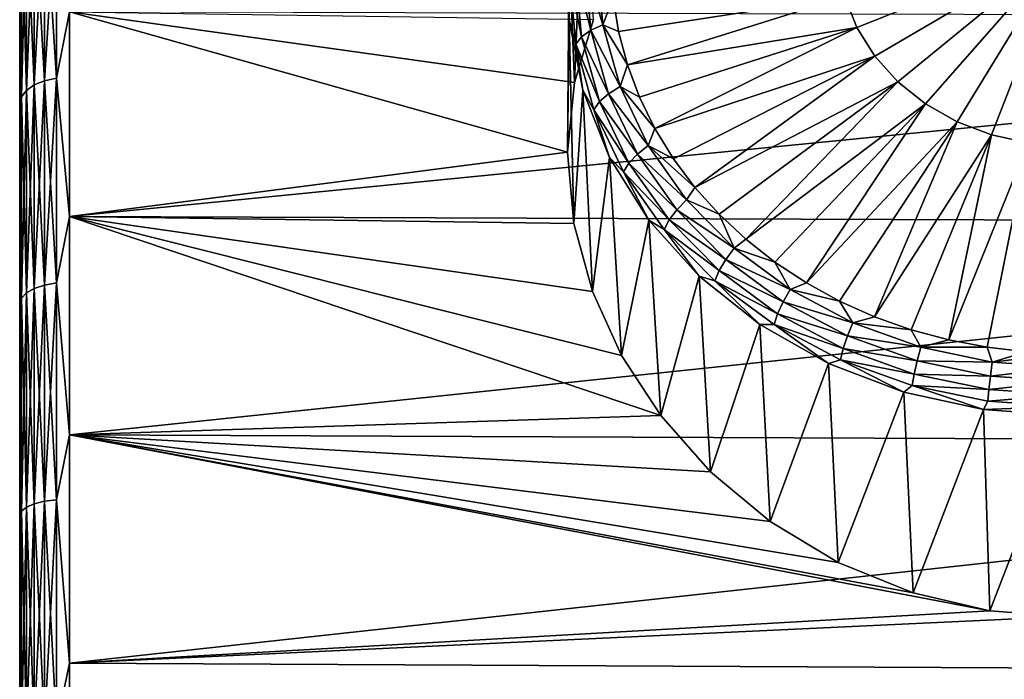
# Model space of a CAD drawing. Header units: metres. Extents: x -139 to 105, y -30 to 40.
# Tile 9 of 153: x -139 to -129.12, y 4.72 to 11.34. Entities that reach past the tile are written whole.
import ezdxf

# ---------------------------------------------------------------- set-up
doc = ezdxf.new("R2010")
doc.units = ezdxf.units.M
doc.layers.add('solid_150_SW0003', color=7, linetype='CONTINUOUS')

msp = doc.modelspace()

# ---------------------------------------------------------------- linework, layer by layer
at = {"layer": 'solid_150_SW0003'}
for points in [[(-139.000031, 12.89658, 90.688927), (-139.000031, 13.030406, 61.555683), (-139.000031, 11.185907, 60.090927)], [(-138.982986, 12.440804, 60.879219), (-139.000031, 11.185907, 60.090927), (-139.000031, 13.030406, 61.555683)], [(-139.000031, 11.044225, 92.132889), (-139.000031, 12.89658, 90.688927), (-139.000031, 11.185907, 60.090927)], [(-138.982986, 12.440804, 91.246315), (-139.000031, 12.89658, 90.688927), (-139.000031, 11.044225, 92.132889)], [(-133.4832, 12.057755, 55.997982), (-133.429977, 10.713763, 59.174072), (-133.347763, 12.763231, 56.405289)], [(-133.347763, 12.763231, 56.405289), (-133.429977, 10.713763, 59.174072), (-133.240448, 11.345197, 59.592529)], [(-138.749695, 10.73176, 92.860451), (-138.628937, 10.758619, 92.902489), (-138.628937, 12.664967, 91.519897)], [(-138.749695, 10.73176, 92.860451), (-138.628937, 12.664967, 91.519897), (-138.749695, 12.633348, 91.481308)], [(-138.749695, 12.633348, 60.644226), (-138.628937, 12.664967, 60.605637), (-138.628937, 10.758619, 59.223042)], [(-138.628937, 12.664967, 91.519897), (-138.628937, 10.758619, 92.902489), (-138.500031, 11.421568, 92.480675)], [(-138.628937, 10.758619, 59.223042), (-138.628937, 12.664967, 60.605637), (-138.500031, 11.42192, 59.6451)], [(-138.853394, 12.582981, 60.7057), (-138.853394, 10.688973, 59.332054), (-138.932968, 12.517304, 60.785854)], [(-138.853394, 12.582981, 91.41983), (-138.932968, 12.517304, 91.339676), (-138.932968, 10.633183, 92.706154)], [(-138.853394, 10.688973, 92.79348), (-138.853394, 12.582981, 91.41983), (-138.932968, 10.633183, 92.706154)], [(-138.749695, 12.633348, 60.644226), (-138.749695, 10.73176, 59.265083), (-138.853394, 12.582981, 60.7057)], [(-138.749695, 12.633348, 91.481308), (-138.853394, 12.582981, 91.41983), (-138.853394, 10.688973, 92.79348)], [(-138.749695, 10.73176, 92.860451), (-138.749695, 12.633348, 91.481308), (-138.853394, 10.688973, 92.79348)], [(-138.749695, 10.73176, 59.265083), (-138.853394, 10.688973, 59.332054), (-138.853394, 12.582981, 60.7057)], [(-138.749695, 12.633348, 60.644226), (-138.628937, 10.758619, 59.223042), (-138.749695, 10.73176, 59.265083)], [(-138.932968, 12.517304, 60.785854), (-138.932968, 10.633183, 59.419376), (-138.982986, 12.440804, 60.879219)], [(-138.932968, 12.517304, 91.339676), (-138.982986, 12.440804, 91.246315), (-138.982986, 10.568198, 92.604439)], [(-138.932968, 10.633183, 92.706154), (-138.932968, 12.517304, 91.339676), (-138.982986, 10.568198, 92.604439)], [(-138.853394, 10.688973, 59.332054), (-138.932968, 10.633183, 59.419376), (-138.932968, 12.517304, 60.785854)], [(-138.982986, 12.440804, 60.879219), (-138.982986, 10.568198, 59.521095), (-139.000031, 11.185907, 60.090927)], [(-138.982986, 10.568198, 92.604439), (-138.982986, 12.440804, 91.246315), (-139.000031, 11.044225, 92.132889)], [(-138.932968, 10.633183, 59.419376), (-138.982986, 10.568198, 59.521095), (-138.982986, 12.440804, 60.879219)], [(-130.594864, 11.266926, 54.710121), (-130.717529, 11.576383, 54.888786), (-128.500031, 12.100113, 55.104755)], [(-130.415039, 10.979175, 54.543991), (-130.594864, 11.266926, 54.710121), (-128.500031, 12.100113, 55.104755)], [(-130.182999, 10.720981, 54.39492), (-130.415039, 10.979175, 54.543991), (-128.500031, 12.100113, 55.104755)], [(-129.905045, 10.499384, 54.266983), (-130.182999, 10.720981, 54.39492), (-128.500031, 12.100113, 55.104755)], [(-129.58876, 10.320431, 54.163666), (-129.905045, 10.499384, 54.266983), (-128.500031, 12.100113, 55.104755)], [(-129.242783, 10.189002, 54.087784), (-129.58876, 10.320431, 54.163666), (-128.500031, 12.100113, 55.104755)], [(-128.876541, 10.108684, 54.041412), (-129.242783, 10.189002, 54.087784), (-128.500031, 12.100113, 55.104755)], [(-133.4832, 12.057755, 55.997982), (-133.5, 10.013485, 58.751472), (-133.429977, 10.713763, 59.174072)], [(-133.482742, 11.342939, 55.585285), (-133.5, 10.013485, 58.751472), (-133.4832, 12.057755, 55.997982)], [(-133.479553, 11.773545, 55.670387), (-133.482742, 11.342939, 55.585285), (-133.4832, 12.057755, 55.997982)], [(-133.324844, 11.892808, 55.463818), (-133.265442, 11.239161, 55.086433), (-133.41951, 11.838791, 55.557377)], [(-133.324844, 11.892808, 55.463818), (-133.203369, 11.931138, 55.397427), (-133.145462, 11.293948, 55.029545)], [(-133.324844, 11.892808, 55.463818), (-133.145462, 11.293948, 55.029545), (-133.265442, 11.239161, 55.086433)], [(-133.145462, 11.293948, 55.029545), (-133.203369, 11.931138, 55.397427), (-133.043533, 11.565423, 55.141319)], [(-133.479553, 11.773545, 55.670387), (-133.418259, 11.098938, 55.280903), (-133.482742, 11.342939, 55.585285)], [(-133.41951, 11.838791, 55.557377), (-133.358948, 11.172318, 55.172588), (-133.479553, 11.773545, 55.670387)], [(-133.358948, 11.172318, 55.172588), (-133.418259, 11.098938, 55.280903), (-133.479553, 11.773545, 55.670387)], [(-133.265442, 11.239161, 55.086433), (-133.358948, 11.172318, 55.172588), (-133.41951, 11.838791, 55.557377)], [(-133.145462, 11.293948, 55.029545), (-133.043533, 11.565423, 55.141319), (-132.987976, 11.226308, 54.94553)], [(-132.987976, 11.226308, 54.94553), (-133.043533, 11.565423, 55.141319), (-130.717529, 11.576383, 54.888786)], [(-132.898758, 10.892629, 54.75288), (-132.987976, 11.226308, 54.94553), (-130.717529, 11.576383, 54.888786)], [(-132.898758, 10.892629, 54.75288), (-130.717529, 11.576383, 54.888786), (-130.594864, 11.266926, 54.710121)], [(-138.628937, 10.758619, 59.223042), (-138.500031, 11.42192, 59.6451), (-138.500031, 9.367811, 58.392334)], [(-138.628937, 10.758619, 92.902489), (-138.500031, 9.367453, 93.733383), (-138.500031, 11.421568, 92.480675)], [(-133.5, 10.013485, 58.751472), (-138.500031, 9.367811, 58.392334), (-138.500031, 11.42192, 59.6451)], [(-133.429977, 10.713763, 59.174072), (-133.5, 10.013485, 58.751472), (-138.500031, 11.42192, 59.6451)], [(-133.240448, 11.345197, 59.592529), (-133.429977, 10.713763, 59.174072), (-138.500031, 11.42192, 59.6451)], [(-118.299828, 11.361438, 92.522346), (-138.500031, 11.421568, 92.480675), (-138.500031, 9.367453, 93.733383)], [(-118.299843, 9.294631, 93.771797), (-118.299828, 11.361438, 92.522346), (-138.500031, 9.367453, 93.733383)], [(-133.482742, 11.342939, 55.585285), (-133.435181, 9.296929, 58.354599), (-133.5, 10.013485, 58.751472)], [(-133.346481, 10.637912, 55.178238), (-133.435181, 9.296929, 58.354599), (-133.482742, 11.342939, 55.585285)], [(-133.418259, 11.098938, 55.280903), (-133.346481, 10.637912, 55.178238), (-133.482742, 11.342939, 55.585285)], [(-133.265442, 11.239161, 55.086433), (-133.145462, 11.293948, 55.029545), (-132.97316, 10.672448, 54.670723)], [(-133.145462, 11.293948, 55.029545), (-132.987976, 11.226308, 54.94553), (-132.898758, 10.892629, 54.75288)], [(-132.97316, 10.672448, 54.670723), (-133.145462, 11.293948, 55.029545), (-132.898758, 10.892629, 54.75288)], [(-139.000031, 11.044225, 92.132889), (-139.000031, 11.185907, 60.090927), (-139.000031, 9.186468, 58.862751)], [(-138.982986, 10.568198, 59.521095), (-139.000031, 9.186468, 58.862751), (-139.000031, 11.185907, 60.090927)], [(-133.358948, 11.172318, 55.172588), (-133.178726, 10.522257, 54.797276), (-133.418259, 11.098938, 55.280903)], [(-133.265442, 11.239161, 55.086433), (-133.088699, 10.601608, 54.718342), (-133.358948, 11.172318, 55.172588)], [(-133.088699, 10.601608, 54.718342), (-133.178726, 10.522257, 54.797276), (-133.358948, 11.172318, 55.172588)], [(-133.265442, 11.239161, 55.086433), (-132.97316, 10.672448, 54.670723), (-133.088699, 10.601608, 54.718342)], [(-132.776505, 10.56689, 54.564816), (-132.898758, 10.892629, 54.75288), (-130.594864, 11.266926, 54.710121)], [(-132.622177, 10.251536, 54.382744), (-132.776505, 10.56689, 54.564816), (-130.594864, 11.266926, 54.710121)], [(-132.622177, 10.251536, 54.382744), (-130.594864, 11.266926, 54.710121), (-130.415039, 10.979175, 54.543991)], [(-133.418259, 11.098938, 55.280903), (-133.23584, 10.440941, 54.901009), (-133.346481, 10.637912, 55.178238)], [(-133.178726, 10.522257, 54.797276), (-133.23584, 10.440941, 54.901009), (-133.418259, 11.098938, 55.280903)], [(-139.000031, 9.039787, 93.340317), (-139.000031, 11.044225, 92.132889), (-139.000031, 9.186468, 58.862751)], [(-138.982986, 10.568198, 92.604439), (-139.000031, 11.044225, 92.132889), (-139.000031, 9.039787, 93.340317)], [(-132.436905, 9.948935, 54.208038), (-132.622177, 10.251536, 54.382744), (-130.415039, 10.979175, 54.543991)], [(-132.222076, 9.661355, 54.042004), (-132.436905, 9.948935, 54.208038), (-130.415039, 10.979175, 54.543991)], [(-132.222076, 9.661355, 54.042004), (-130.415039, 10.979175, 54.543991), (-130.182999, 10.720981, 54.39492)], [(-132.97316, 10.672448, 54.670723), (-132.898758, 10.892629, 54.75288), (-132.776505, 10.56689, 54.564816)], [(-138.853394, 10.688973, 59.332054), (-138.853394, 8.646521, 58.190762), (-138.932968, 10.633183, 59.419376)], [(-138.853394, 10.688973, 92.79348), (-138.932968, 10.633183, 92.706154), (-138.932968, 8.601391, 93.841492)], [(-138.853394, 8.646521, 93.934776), (-138.853394, 10.688973, 92.79348), (-138.932968, 8.601391, 93.841492)], [(-138.749695, 10.73176, 59.265083), (-138.749695, 8.68113, 58.119221), (-138.853394, 10.688973, 59.332054)], [(-138.749695, 10.73176, 92.860451), (-138.853394, 10.688973, 92.79348), (-138.853394, 8.646521, 93.934776)], [(-138.749695, 8.68113, 94.00631), (-138.749695, 10.73176, 92.860451), (-138.853394, 8.646521, 93.934776)], [(-138.749695, 8.68113, 58.119221), (-138.853394, 8.646521, 58.190762), (-138.853394, 10.688973, 59.332054)], [(-138.749695, 8.68113, 94.00631), (-138.628937, 8.702858, 94.051224), (-138.628937, 10.758619, 92.902489)], [(-138.749695, 8.68113, 94.00631), (-138.628937, 10.758619, 92.902489), (-138.749695, 10.73176, 92.860451)], [(-138.749695, 10.73176, 59.265083), (-138.628937, 10.758619, 59.223042), (-138.628937, 8.702858, 58.074314)], [(-138.749695, 10.73176, 59.265083), (-138.628937, 8.702858, 58.074314), (-138.749695, 8.68113, 58.119221)], [(-138.628937, 10.758619, 92.902489), (-138.628937, 8.702858, 94.051224), (-138.500031, 9.367453, 93.733383)], [(-138.628937, 8.702858, 58.074314), (-138.628937, 10.758619, 59.223042), (-138.500031, 9.367811, 58.392334)], [(-131.979324, 9.390958, 53.885891), (-132.222076, 9.661355, 54.042004), (-130.182999, 10.720981, 54.39492)], [(-131.710449, 9.139771, 53.740868), (-131.979324, 9.390958, 53.885891), (-130.182999, 10.720981, 54.39492)], [(-131.710449, 9.139771, 53.740868), (-130.182999, 10.720981, 54.39492), (-129.905045, 10.499384, 54.266983)], [(-138.932968, 10.633183, 59.419376), (-138.932968, 8.601391, 58.284042), (-138.982986, 10.568198, 59.521095)], [(-138.932968, 10.633183, 92.706154), (-138.982986, 10.568198, 92.604439), (-138.982986, 8.548822, 93.732834)], [(-138.932968, 8.601391, 93.841492), (-138.932968, 10.633183, 92.706154), (-138.982986, 8.548822, 93.732834)], [(-138.853394, 8.646521, 58.190762), (-138.932968, 8.601391, 58.284042), (-138.932968, 10.633183, 59.419376)], [(-133.346481, 10.637912, 55.178238), (-133.249695, 8.616243, 58.014427), (-133.435181, 9.296929, 58.354599)], [(-133.07814, 9.961879, 54.78793), (-133.249695, 8.616243, 58.014427), (-133.346481, 10.637912, 55.178238)], [(-133.23584, 10.440941, 54.901009), (-133.07814, 9.961879, 54.78793), (-133.346481, 10.637912, 55.178238)], [(-133.088699, 10.601608, 54.718342), (-132.798965, 9.99585, 54.368607), (-133.178726, 10.522257, 54.797276)], [(-133.088699, 10.601608, 54.718342), (-132.97316, 10.672448, 54.670723), (-132.690735, 10.081941, 54.329792)], [(-133.088699, 10.601608, 54.718342), (-132.690735, 10.081941, 54.329792), (-132.798965, 9.99585, 54.368607)], [(-132.97316, 10.672448, 54.670723), (-132.776505, 10.56689, 54.564816), (-132.622177, 10.251536, 54.382744)], [(-132.690735, 10.081941, 54.329792), (-132.97316, 10.672448, 54.670723), (-132.622177, 10.251536, 54.382744)], [(-138.982986, 10.568198, 59.521095), (-138.982986, 8.548822, 58.392696), (-139.000031, 9.186468, 58.862751)], [(-138.982986, 8.548822, 93.732834), (-138.982986, 10.568198, 92.604439), (-139.000031, 9.039787, 93.340317)], [(-138.932968, 8.601391, 58.284042), (-138.982986, 8.548822, 58.392696), (-138.982986, 10.568198, 59.521095)], [(-133.178726, 10.522257, 54.797276), (-132.883316, 9.904612, 54.440678), (-133.23584, 10.440941, 54.901009)], [(-132.798965, 9.99585, 54.368607), (-132.883316, 9.904612, 54.440678), (-133.178726, 10.522257, 54.797276)], [(-131.41748, 8.909679, 53.608025), (-131.710449, 9.139771, 53.740868), (-129.905045, 10.499384, 54.266983)], [(-131.102615, 8.702412, 53.488358), (-131.41748, 8.909679, 53.608025), (-129.905045, 10.499384, 54.266983)], [(-131.102615, 8.702412, 53.488358), (-129.905045, 10.499384, 54.266983), (-129.58876, 10.320431, 54.163666)], [(-133.23584, 10.440941, 54.901009), (-132.936829, 9.815758, 54.540058), (-133.07814, 9.961879, 54.78793)], [(-132.883316, 9.904612, 54.440678), (-132.936829, 9.815758, 54.540058), (-133.23584, 10.440941, 54.901009)], [(-130.768234, 8.519522, 53.382767), (-131.102615, 8.702412, 53.488358), (-129.58876, 10.320431, 54.163666)], [(-130.416809, 8.362383, 53.292042), (-130.768234, 8.519522, 53.382767), (-129.58876, 10.320431, 54.163666)], [(-130.416809, 8.362383, 53.292042), (-129.58876, 10.320431, 54.163666), (-129.242783, 10.189002, 54.087784)], [(-132.690735, 10.081941, 54.329792), (-132.622177, 10.251536, 54.382744), (-132.436905, 9.948935, 54.208038)], [(-130.05101, 8.232175, 53.216866), (-130.416809, 8.362383, 53.292042), (-129.242783, 10.189002, 54.087784)], [(-129.673569, 8.129873, 53.157803), (-130.05101, 8.232175, 53.216866), (-129.242783, 10.189002, 54.087784)], [(-129.673569, 8.129873, 53.157803), (-129.242783, 10.189002, 54.087784), (-128.876541, 10.108684, 54.041412)], [(-129.287308, 8.056249, 53.115295), (-129.673569, 8.129873, 53.157803), (-128.876541, 10.108684, 54.041412)], [(-128.895157, 8.011851, 53.089661), (-129.287308, 8.056249, 53.115295), (-128.876541, 10.108684, 54.041412)], [(-133.5, 10.013485, 58.751472), (-133.435181, 9.296929, 58.354599), (-138.500031, 9.367811, 58.392334)], [(-132.798965, 9.99585, 54.368607), (-132.403381, 9.4368, 54.045841), (-132.883316, 9.904612, 54.440678)], [(-132.798965, 9.99585, 54.368607), (-132.690735, 10.081941, 54.329792), (-132.305099, 9.536967, 54.015152)], [(-132.798965, 9.99585, 54.368607), (-132.305099, 9.536967, 54.015152), (-132.403381, 9.4368, 54.045841)], [(-132.690735, 10.081941, 54.329792), (-132.436905, 9.948935, 54.208038), (-132.222076, 9.661355, 54.042004)], [(-132.305099, 9.536967, 54.015152), (-132.690735, 10.081941, 54.329792), (-132.222076, 9.661355, 54.042004)], [(-133.07814, 9.961879, 54.78793), (-132.957642, 7.974304, 57.721111), (-133.249695, 8.616243, 58.014427)], [(-132.684967, 9.333215, 54.424969), (-132.957642, 7.974304, 57.721111), (-133.07814, 9.961879, 54.78793)], [(-132.936829, 9.815758, 54.540058), (-132.684967, 9.333215, 54.424969), (-133.07814, 9.961879, 54.78793)], [(-132.883316, 9.904612, 54.440678), (-132.479965, 9.334593, 54.11158), (-132.936829, 9.815758, 54.540058)], [(-132.403381, 9.4368, 54.045841), (-132.479965, 9.334593, 54.11158), (-132.883316, 9.904612, 54.440678)], [(-132.936829, 9.815758, 54.540058), (-132.528549, 9.238781, 54.20694), (-132.684967, 9.333215, 54.424969)], [(-132.479965, 9.334593, 54.11158), (-132.528549, 9.238781, 54.20694), (-132.936829, 9.815758, 54.540058)], [(-132.305099, 9.536967, 54.015152), (-132.222076, 9.661355, 54.042004), (-131.979324, 9.390958, 53.885891)], [(-132.403381, 9.4368, 54.045841), (-132.305099, 9.536967, 54.015152), (-131.82579, 9.050946, 53.734547)], [(-131.82579, 9.050946, 53.734547), (-132.305099, 9.536967, 54.015152), (-131.979324, 9.390958, 53.885891)], [(-132.403381, 9.4368, 54.045841), (-131.911682, 8.938226, 53.757988), (-132.479965, 9.334593, 54.11158)], [(-132.403381, 9.4368, 54.045841), (-131.82579, 9.050946, 53.734547), (-131.911682, 8.938226, 53.757988)], [(-131.82579, 9.050946, 53.734547), (-131.979324, 9.390958, 53.885891), (-131.710449, 9.139771, 53.740868)], [(-138.628937, 8.702858, 58.074314), (-138.500031, 9.367811, 58.392334), (-138.500031, 7.178058, 57.395267)], [(-138.628937, 8.702858, 94.051224), (-138.500031, 7.177775, 94.73037), (-138.500031, 9.367453, 93.733383)], [(-132.564575, 7.371771, 57.470577), (-138.500031, 7.178058, 57.395267), (-138.500031, 9.367811, 58.392334)], [(-132.957642, 7.974304, 57.721111), (-132.564575, 7.371771, 57.470577), (-138.500031, 9.367811, 58.392334)], [(-133.249695, 8.616243, 58.014427), (-132.957642, 7.974304, 57.721111), (-138.500031, 9.367811, 58.392334)], [(-133.435181, 9.296929, 58.354599), (-133.249695, 8.616243, 58.014427), (-138.500031, 9.367811, 58.392334)], [(-118.299843, 9.294631, 93.771797), (-138.500031, 9.367453, 93.733383), (-138.500031, 7.177775, 94.73037)], [(-118.299858, 7.092287, 94.763016), (-118.299843, 9.294631, 93.771797), (-138.500031, 7.177775, 94.73037)], [(-132.684967, 9.333215, 54.424969), (-132.564575, 7.371771, 57.470577), (-132.957642, 7.974304, 57.721111)], [(-132.177704, 8.769139, 54.0993), (-132.564575, 7.371771, 57.470577), (-132.684967, 9.333215, 54.424969)], [(-132.528549, 9.238781, 54.20694), (-132.177704, 8.769139, 54.0993), (-132.684967, 9.333215, 54.424969)], [(-132.479965, 9.334593, 54.11158), (-131.978622, 8.826236, 53.818077), (-132.528549, 9.238781, 54.20694)], [(-131.911682, 8.938226, 53.757988), (-131.978622, 8.826236, 53.818077), (-132.479965, 9.334593, 54.11158)], [(-132.528549, 9.238781, 54.20694), (-132.021088, 8.724219, 53.909859), (-132.177704, 8.769139, 54.0993)], [(-131.978622, 8.826236, 53.818077), (-132.021088, 8.724219, 53.909859), (-132.528549, 9.238781, 54.20694)], [(-139.000031, 9.039787, 93.340317), (-139.000031, 9.186468, 58.862751), (-139.000031, 7.044466, 57.879932)], [(-138.982986, 8.548822, 58.392696), (-139.000031, 7.044466, 57.879932), (-139.000031, 9.186468, 58.862751)], [(-131.82579, 9.050946, 53.734547), (-131.710449, 9.139771, 53.740868), (-131.41748, 8.909679, 53.608025)], [(-139.000031, 6.895709, 94.302521), (-139.000031, 9.039787, 93.340317), (-139.000031, 7.044466, 57.879932)], [(-138.982986, 8.548822, 93.732834), (-139.000031, 9.039787, 93.340317), (-139.000031, 6.895709, 94.302521)], [(-131.911682, 8.938226, 53.757988), (-131.82579, 9.050946, 53.734547), (-131.264572, 8.635844, 53.494888)], [(-131.264572, 8.635844, 53.494888), (-131.82579, 9.050946, 53.734547), (-131.41748, 8.909679, 53.608025)], [(-131.911682, 8.938226, 53.757988), (-131.335983, 8.512403, 53.512138), (-131.978622, 8.826236, 53.818077)], [(-131.911682, 8.938226, 53.757988), (-131.264572, 8.635844, 53.494888), (-131.335983, 8.512403, 53.512138)], [(-131.264572, 8.635844, 53.494888), (-131.41748, 8.909679, 53.608025), (-131.102615, 8.702412, 53.488358)], [(-131.978622, 8.826236, 53.818077), (-131.391632, 8.392058, 53.567406), (-132.021088, 8.724219, 53.909859)], [(-131.335983, 8.512403, 53.512138), (-131.391632, 8.392058, 53.567406), (-131.978622, 8.826236, 53.818077)], [(-138.749695, 6.50994, 94.902977), (-138.628937, 6.526233, 94.950127), (-138.628937, 8.702858, 94.051224)], [(-138.749695, 6.50994, 94.902977), (-138.628937, 8.702858, 94.051224), (-138.749695, 8.68113, 94.00631)], [(-138.749695, 8.68113, 58.119221), (-138.628937, 8.702858, 58.074314), (-138.628937, 6.526233, 57.175404)], [(-138.628937, 8.702858, 94.051224), (-138.628937, 6.526233, 94.950127), (-138.500031, 7.177775, 94.73037)], [(-138.628937, 6.526233, 57.175404), (-138.628937, 8.702858, 58.074314), (-138.500031, 7.178058, 57.395267)], [(-132.177704, 8.769139, 54.0993), (-132.06311, 6.806852, 57.25742), (-132.564575, 7.371771, 57.470577)], [(-131.570206, 8.285067, 53.81982), (-132.06311, 6.806852, 57.25742), (-132.177704, 8.769139, 54.0993)], [(-132.021088, 8.724219, 53.909859), (-131.570206, 8.285067, 53.81982), (-132.177704, 8.769139, 54.0993)], [(-132.021088, 8.724219, 53.909859), (-131.426926, 8.284741, 53.656124), (-131.570206, 8.285067, 53.81982)], [(-131.391632, 8.392058, 53.567406), (-131.426926, 8.284741, 53.656124), (-132.021088, 8.724219, 53.909859)], [(-131.264572, 8.635844, 53.494888), (-131.102615, 8.702412, 53.488358), (-130.768234, 8.519522, 53.382767)], [(-138.932968, 8.601391, 58.284042), (-138.932968, 6.450143, 57.395611), (-138.982986, 8.548822, 58.392696)], [(-138.932968, 8.601391, 93.841492), (-138.982986, 8.548822, 93.732834), (-138.982986, 6.410723, 94.615837)], [(-138.932968, 6.450143, 94.729919), (-138.932968, 8.601391, 93.841492), (-138.982986, 6.410723, 94.615837)], [(-138.853394, 8.646521, 58.190762), (-138.853394, 6.483986, 57.297668), (-138.932968, 8.601391, 58.284042)], [(-138.853394, 8.646521, 93.934776), (-138.932968, 8.601391, 93.841492), (-138.932968, 6.450143, 94.729919)], [(-138.853394, 6.483986, 94.827866), (-138.853394, 8.646521, 93.934776), (-138.932968, 6.450143, 94.729919)], [(-138.853394, 6.483986, 57.297668), (-138.932968, 6.450143, 57.395611), (-138.932968, 8.601391, 58.284042)], [(-138.749695, 8.68113, 58.119221), (-138.749695, 6.50994, 57.222557), (-138.853394, 8.646521, 58.190762)], [(-138.749695, 8.68113, 94.00631), (-138.853394, 8.646521, 93.934776), (-138.853394, 6.483986, 94.827866)], [(-138.749695, 6.50994, 94.902977), (-138.749695, 8.68113, 94.00631), (-138.853394, 6.483986, 94.827866)], [(-138.749695, 6.50994, 57.222557), (-138.853394, 6.483986, 57.297668), (-138.853394, 8.646521, 58.190762)], [(-138.749695, 8.68113, 58.119221), (-138.628937, 6.526233, 57.175404), (-138.749695, 6.50994, 57.222557)], [(-131.335983, 8.512403, 53.512138), (-131.264572, 8.635844, 53.494888), (-130.6353, 8.301885, 53.302078)], [(-130.6353, 8.301885, 53.302078), (-131.264572, 8.635844, 53.494888), (-130.768234, 8.519522, 53.382767)], [(-138.982986, 8.548822, 58.392696), (-138.982986, 6.410723, 57.509697), (-139.000031, 7.044466, 57.879932)], [(-138.982986, 6.410723, 94.615837), (-138.982986, 8.548822, 93.732834), (-139.000031, 6.895709, 94.302521)], [(-138.932968, 6.450143, 57.395611), (-138.982986, 6.410723, 57.509697), (-138.982986, 8.548822, 58.392696)], [(-131.335983, 8.512403, 53.512138), (-130.690445, 8.169818, 53.314346), (-131.391632, 8.392058, 53.567406)], [(-131.335983, 8.512403, 53.512138), (-130.6353, 8.301885, 53.302078), (-130.690445, 8.169818, 53.314346)], [(-130.6353, 8.301885, 53.302078), (-130.768234, 8.519522, 53.382767), (-130.416809, 8.362383, 53.292042)], [(-131.391632, 8.392058, 53.567406), (-130.733429, 8.04275, 53.365734), (-131.426926, 8.284741, 53.656124)], [(-130.690445, 8.169818, 53.314346), (-130.733429, 8.04275, 53.365734), (-131.391632, 8.392058, 53.567406)], [(-130.6353, 8.301885, 53.302078), (-130.416809, 8.362383, 53.292042), (-130.05101, 8.232175, 53.216866)], [(-131.570206, 8.285067, 53.81982), (-131.464737, 6.308628, 57.083447), (-132.06311, 6.806852, 57.25742)], [(-130.879028, 7.894166, 53.594135), (-131.464737, 6.308628, 57.083447), (-131.570206, 8.285067, 53.81982)], [(-131.426926, 8.284741, 53.656124), (-130.879028, 7.894166, 53.594135), (-131.570206, 8.285067, 53.81982)], [(-131.426926, 8.284741, 53.656124), (-130.760681, 7.93117, 53.451988), (-130.879028, 7.894166, 53.594135)], [(-130.733429, 8.04275, 53.365734), (-130.760681, 7.93117, 53.451988), (-131.426926, 8.284741, 53.656124)], [(-130.690445, 8.169818, 53.314346), (-130.6353, 8.301885, 53.302078), (-129.953445, 8.057288, 53.160858)], [(-129.953445, 8.057288, 53.160858), (-130.6353, 8.301885, 53.302078), (-130.05101, 8.232175, 53.216866)], [(-129.953445, 8.057288, 53.160858), (-130.05101, 8.232175, 53.216866), (-129.673569, 8.129873, 53.157803)], [(-130.690445, 8.169818, 53.314346), (-129.990982, 7.918904, 53.169483), (-130.733429, 8.04275, 53.365734)], [(-130.690445, 8.169818, 53.314346), (-129.953445, 8.057288, 53.160858), (-129.990982, 7.918904, 53.169483)], [(-129.953445, 8.057288, 53.160858), (-129.673569, 8.129873, 53.157803), (-129.287308, 8.056249, 53.115295)], [(-130.733429, 8.04275, 53.365734), (-130.020233, 7.786913, 53.218025), (-130.760681, 7.93117, 53.451988)], [(-129.990982, 7.918904, 53.169483), (-130.020233, 7.786913, 53.218025), (-130.733429, 8.04275, 53.365734)], [(-129.990982, 7.918904, 53.169483), (-129.953445, 8.057288, 53.160858), (-129.235794, 7.908079, 53.074715)], [(-129.235794, 7.908079, 53.074715), (-129.953445, 8.057288, 53.160858), (-129.287308, 8.056249, 53.115295)], [(-129.235794, 7.908079, 53.074715), (-129.287308, 8.056249, 53.115295), (-128.895157, 8.011851, 53.089661)], [(-129.235794, 7.908079, 53.074715), (-128.895157, 8.011851, 53.089661), (-128.500031, 7.997015, 53.081097)], [(-130.760681, 7.93117, 53.451988), (-130.123016, 7.607085, 53.428387), (-130.879028, 7.894166, 53.594135)], [(-130.760681, 7.93117, 53.451988), (-130.038788, 7.67221, 53.302479), (-130.123016, 7.607085, 53.428387)], [(-130.020233, 7.786913, 53.218025), (-130.038788, 7.67221, 53.302479), (-130.760681, 7.93117, 53.451988)], [(-129.990982, 7.918904, 53.169483), (-129.254791, 7.765841, 53.081112), (-130.020233, 7.786913, 53.218025)], [(-129.990982, 7.918904, 53.169483), (-129.235794, 7.908079, 53.074715), (-129.254791, 7.765841, 53.081112)], [(-129.254791, 7.765841, 53.081112), (-129.235794, 7.908079, 53.074715), (-128.500031, 7.857931, 53.045761)], [(-128.500031, 7.857931, 53.045761), (-129.235794, 7.908079, 53.074715), (-128.500031, 7.997015, 53.081097)], [(-130.879028, 7.894166, 53.594135), (-130.782669, 5.897071, 56.951653), (-131.464737, 6.308628, 57.083447)], [(-130.123016, 7.607085, 53.428387), (-130.782669, 5.897071, 56.951653), (-130.879028, 7.894166, 53.594135)], [(-129.254791, 7.765841, 53.081112), (-128.500031, 7.857931, 53.045761), (-128.500031, 7.714398, 53.051411)], [(-130.020233, 7.786913, 53.218025), (-129.269608, 7.630847, 53.127922), (-130.038788, 7.67221, 53.302479)], [(-129.254791, 7.765841, 53.081112), (-129.269608, 7.630847, 53.127922), (-130.020233, 7.786913, 53.218025)], [(-129.254791, 7.765841, 53.081112), (-128.500031, 7.714398, 53.051411), (-129.269608, 7.630847, 53.127922)], [(-128.500031, 7.714398, 53.051411), (-128.500031, 7.578395, 53.097637), (-129.269608, 7.630847, 53.127922)], [(-130.038788, 7.67221, 53.302479), (-129.322739, 7.431638, 53.327095), (-130.123016, 7.607085, 53.428387)], [(-130.038788, 7.67221, 53.302479), (-129.278992, 7.514239, 53.211273), (-129.322739, 7.431638, 53.327095)], [(-129.269608, 7.630847, 53.127922), (-129.278992, 7.514239, 53.211273), (-130.038788, 7.67221, 53.302479)], [(-129.269608, 7.630847, 53.127922), (-128.500031, 7.578395, 53.097637), (-129.278992, 7.514239, 53.211273)], [(-130.123016, 7.607085, 53.428387), (-130.031647, 5.590865, 56.859829), (-130.782669, 5.897071, 56.951653)], [(-129.322739, 7.431638, 53.327095), (-130.031647, 5.590865, 56.859829), (-130.123016, 7.607085, 53.428387)], [(-129.278992, 7.514239, 53.211273), (-128.500031, 7.461146, 53.180622), (-129.322739, 7.431638, 53.327095)], [(-128.500031, 7.578395, 53.097637), (-128.500031, 7.461146, 53.180622), (-129.278992, 7.514239, 53.211273)], [(-129.322739, 7.431638, 53.327095), (-129.261765, 5.410524, 56.808193), (-130.031647, 5.590865, 56.859829)], [(-128.500031, 7.461146, 53.180622), (-128.500031, 7.372618, 53.293018), (-129.322739, 7.431638, 53.327095)], [(-128.500031, 7.372618, 53.293018), (-129.261765, 5.410524, 56.808193), (-129.322739, 7.431638, 53.327095)], [(-132.564575, 7.371771, 57.470577), (-132.06311, 6.806852, 57.25742), (-138.500031, 7.178058, 57.395267)], [(-128.500031, 7.372618, 53.293018), (-128.500031, 5.352331, 56.792255), (-129.261765, 5.410524, 56.808193)], [(-138.628937, 6.526233, 57.175404), (-138.500031, 7.178058, 57.395267), (-138.500031, 4.88459, 56.668419)], [(-138.628937, 6.526233, 94.950127), (-138.500031, 4.884223, 95.457207), (-138.500031, 7.177775, 94.73037)], [(-129.261765, 5.410524, 56.808193), (-138.500031, 4.88459, 56.668419), (-138.500031, 7.178058, 57.395267)], [(-130.031647, 5.590865, 56.859829), (-129.261765, 5.410524, 56.808193), (-138.500031, 7.178058, 57.395267)], [(-130.782669, 5.897071, 56.951653), (-130.031647, 5.590865, 56.859829), (-138.500031, 7.178058, 57.395267)], [(-131.464737, 6.308628, 57.083447), (-130.782669, 5.897071, 56.951653), (-138.500031, 7.178058, 57.395267)], [(-132.06311, 6.806852, 57.25742), (-131.464737, 6.308628, 57.083447), (-138.500031, 7.178058, 57.395267)], [(-118.299858, 7.092287, 94.763016), (-138.500031, 7.177775, 94.73037), (-138.500031, 4.884223, 95.457207)], [(-139.000031, 6.895709, 94.302521), (-139.000031, 7.044466, 57.879932), (-139.000031, 4.808242, 57.165676)], [(-138.982986, 6.410723, 57.509697), (-139.000031, 4.808242, 57.165676), (-139.000031, 7.044466, 57.879932)], [(-118.299889, 4.78652, 95.481552), (-118.299858, 7.092287, 94.763016), (-138.500031, 4.884223, 95.457207)], [(-139.000031, 4.660594, 94.996849), (-139.000031, 6.895709, 94.302521), (-139.000031, 4.808242, 57.165676)], [(-138.982986, 6.410723, 94.615837), (-139.000031, 6.895709, 94.302521), (-139.000031, 4.660594, 94.996849)], [(-138.749695, 4.248341, 95.537994), (-138.628937, 4.258974, 95.586739), (-138.628937, 6.526233, 94.950127)], [(-138.749695, 4.248341, 95.537994), (-138.628937, 6.526233, 94.950127), (-138.749695, 6.50994, 94.902977)], [(-138.749695, 6.50994, 57.222557), (-138.628937, 6.526233, 57.175404), (-138.628937, 4.258974, 56.538799)], [(-138.628937, 6.526233, 94.950127), (-138.628937, 4.258974, 95.586739), (-138.500031, 4.884223, 95.457207)], [(-138.628937, 4.258974, 56.538799), (-138.628937, 6.526233, 57.175404), (-138.500031, 4.88459, 56.668419)], [(-138.932968, 6.450143, 57.395611), (-138.932968, 4.209318, 56.76643), (-138.982986, 6.410723, 57.509697)], [(-138.932968, 6.450143, 94.729919), (-138.982986, 6.410723, 94.615837), (-138.982986, 4.183592, 95.241173)], [(-138.932968, 4.209318, 95.3591), (-138.932968, 6.450143, 94.729919), (-138.982986, 4.183592, 95.241173)], [(-138.853394, 6.483986, 57.297668), (-138.853394, 4.231403, 56.665184), (-138.932968, 6.450143, 57.395611)], [(-138.853394, 6.483986, 94.827866), (-138.932968, 6.450143, 94.729919), (-138.932968, 4.209318, 95.3591)], [(-138.853394, 4.231403, 95.46035), (-138.853394, 6.483986, 94.827866), (-138.932968, 4.209318, 95.3591)], [(-138.853394, 4.231403, 56.665184), (-138.932968, 4.209318, 56.76643), (-138.932968, 6.450143, 57.395611)], [(-138.749695, 6.50994, 57.222557), (-138.749695, 4.248341, 56.58754), (-138.853394, 6.483986, 57.297668)], [(-138.749695, 6.50994, 94.902977), (-138.853394, 6.483986, 94.827866), (-138.853394, 4.231403, 95.46035)], [(-138.749695, 4.248341, 95.537994), (-138.749695, 6.50994, 94.902977), (-138.853394, 4.231403, 95.46035)], [(-138.749695, 4.248341, 56.58754), (-138.853394, 4.231403, 56.665184), (-138.853394, 6.483986, 57.297668)], [(-138.749695, 6.50994, 57.222557), (-138.628937, 4.258974, 56.538799), (-138.749695, 4.248341, 56.58754)], [(-138.982986, 6.410723, 57.509697), (-138.982986, 4.183592, 56.884361), (-139.000031, 4.808242, 57.165676)], [(-138.982986, 4.183592, 95.241173), (-138.982986, 6.410723, 94.615837), (-139.000031, 4.660594, 94.996849)], [(-138.932968, 4.209318, 56.76643), (-138.982986, 4.183592, 56.884361), (-138.982986, 6.410723, 57.509697)], [(-129.261765, 5.410524, 56.808193), (-128.500031, 5.352331, 56.792255), (-138.500031, 4.88459, 56.668419)], [(-128.500031, 5.352331, 56.792255), (-118.300079, 4.786323, 56.643932), (-138.500031, 4.88459, 56.668419)], [(-138.628937, 4.258974, 56.538799), (-138.500031, 4.88459, 56.668419), (-138.500031, 2.520533, 56.222229)], [(-138.628937, 4.258974, 95.586739), (-138.500031, 2.519988, 95.903374), (-138.500031, 4.884223, 95.457207)], [(-118.300079, 4.786323, 56.643932), (-138.500031, 2.520533, 56.222229), (-138.500031, 4.88459, 56.668419)], [(-118.299889, 4.78652, 95.481552), (-138.500031, 4.884223, 95.457207), (-138.500031, 2.519988, 95.903374)], [(-139.000031, 4.600042, 75.239082), (-139.000031, 4.808242, 57.165676), (-139.000031, 2.497655, 56.723385)], [(-138.982986, 4.183592, 56.884361), (-139.000031, 2.497655, 56.723385), (-139.000031, 4.808242, 57.165676)], [(-139.000031, 4.600042, 75.239082), (-139.000031, 4.660594, 94.996849), (-139.000031, 4.808242, 57.165676)], [(-118.299919, 2.410952, 95.916916), (-118.299889, 4.78652, 95.481552), (-138.500031, 2.519988, 95.903374)], [(-118.300079, 4.786323, 56.643932), (-118.300049, 2.410739, 56.208588), (-138.500031, 2.520533, 56.222229)]]:
    msp.add_3dface(points, dxfattribs=at)

doc.saveas('drawing.dxf')
